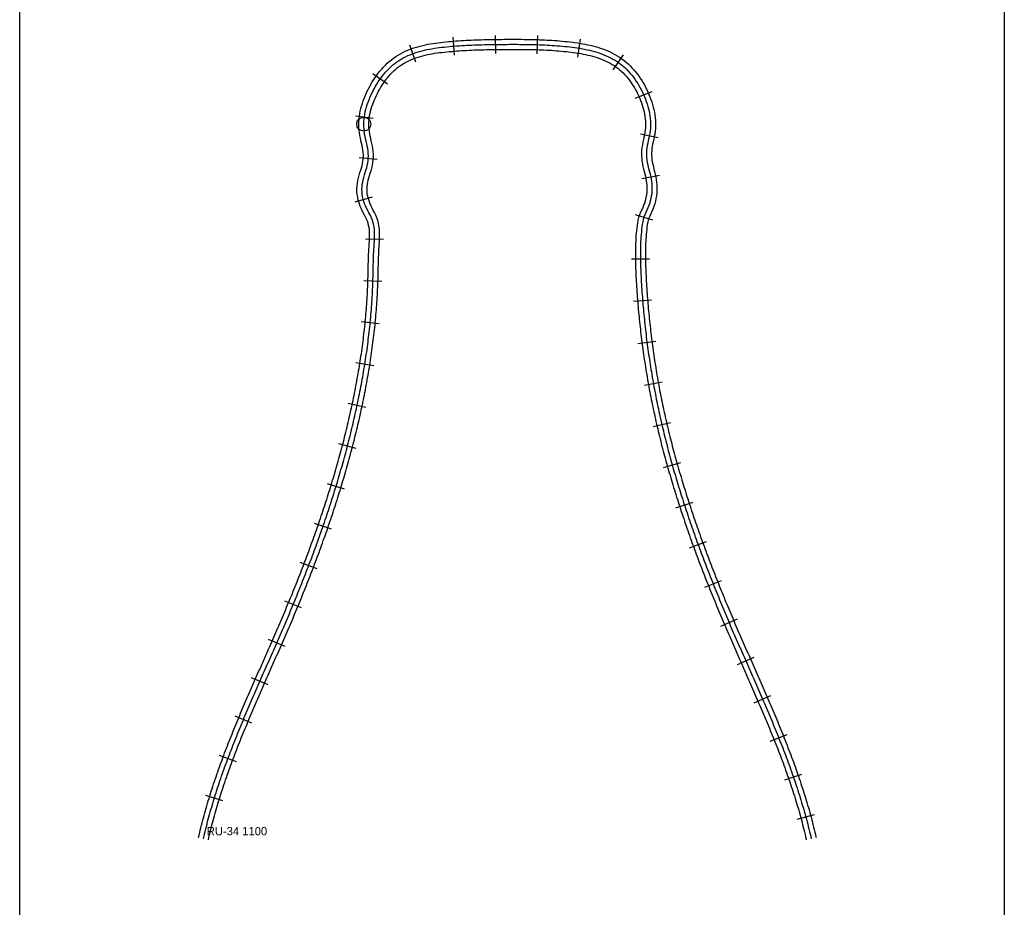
# Model space of a CAD drawing. Header units: millimetres. Extents: x 0 to 1378, y -121 to 1849.
# Tile 13 of 19: x 0 to 588, y 911 to 1441. Entities that reach past the tile are written whole.
import ezdxf

# ---------------------------------------------------------------- set-up
doc = ezdxf.new("R2010")
doc.units = ezdxf.units.MM
for name, color, linetype in [('BEND_TIGHT', 4, 'Continuous'), ('CUT_25', 2, 'Continuous'), ('FRAME', 8, 'Continuous'), ('NEON_BOTTLE', 3, 'Continuous'), ('NOTES', 7, 'Continuous'), ('TUBE_6MM', 9, 'Continuous')]:
    doc.layers.add(name, color=color, linetype=linetype)

msp = doc.modelspace()

# ---------------------------------------------------------------- linework, layer by layer
at = {"layer": 'BEND_TIGHT'}
msp.add_circle((205.49, 1379.05), 4.2, dxfattribs=at)
at = {"layer": 'CUT_25'}
for p, q in [((259.69, 1420.25), (258.83, 1431.02)), ((284.3, 1421.27), (284.17, 1432.07)), ((309.05, 1421.14), (309.41, 1431.93)), ((333.28, 1419.06), (334.97, 1429.72)), ((236.56, 1416.09), (232.93, 1426.25)), ((354.34, 1411.55), (360.54, 1420.4)), ((219.73, 1402.92), (210.94, 1409.2)), ((367.65, 1394.47), (377.65, 1398.56)), ((211.17, 1382.49), (200.46, 1383.88)), ((370.73, 1373.23), (381.32, 1371.11)), ((213.55, 1357.94), (202.79, 1358.95)), ((371.53, 1346.58), (382.13, 1348.62)), ((210.43, 1335.53), (200.09, 1332.43)), ((367.61, 1325.01), (377.96, 1321.93)), ((217.29, 1310.1), (206.5, 1310.44)), ((365.28, 1298.59), (376.08, 1298.7)), ((216.35, 1285.12), (205.56, 1285.46)), ((366.62, 1273.25), (377.38, 1274.12)), ((214.69, 1259.81), (203.94, 1260.89)), ((369.24, 1248.12), (379.95, 1249.52)), ((211.42, 1234.72), (200.75, 1236.41)), ((373.1, 1223.16), (383.73, 1225.07)), ((206.78, 1209.87), (196.21, 1212.11)), ((378.22, 1198.41), (388.74, 1200.87)), ((200.94, 1185.3), (190.5, 1188.04)), ((384.53, 1173.96), (394.92, 1176.9)), ((194.06, 1161.05), (183.73, 1164.19)), ((391.86, 1149.85), (402.13, 1153.19)), ((186.25, 1137.09), (176.05, 1140.61)), ((400.09, 1126.04), (410.24, 1129.74)), ((177.64, 1113.43), (167.55, 1117.29)), ((409.07, 1102.53), (419.1, 1106.54)), ((168.34, 1090.08), (158.36, 1094.2)), ((418.66, 1079.31), (428.59, 1083.55)), ((158.47, 1066.98), (148.58, 1071.31)), ((428.67, 1056.33), (438.55, 1060.69)), ((148.39, 1044.1), (138.5, 1048.44)), ((438.69, 1033.48), (448.61, 1037.75)), ((138.54, 1021.22), (128.58, 1025.39)), ((448.27, 1010.54), (458.3, 1014.55)), ((129.39, 998.18), (119.27, 1001.97)), ((456.93, 987.37), (467.14, 990.89)), ((121.39, 974.84), (111.07, 978.02)), ((464.23, 963.85), (474.66, 966.67))]:
    msp.add_line(p, q, dxfattribs=at)
at = {"layer": 'FRAME'}
msp.add_lwpolyline([(588, 0), (496.12, 0), (294, 0), (91.88, 0), (0, 0), (0, 288.86), (0, 924.35), (0, 1559.83), (0, 1848.69), (91.88, 1848.69), (294, 1848.69), (496.12, 1848.69), (588, 1848.69), (588, 1559.83), (588, 924.35), (588, 288.86), (588, 0)], dxfattribs=at)
at = {"layer": 'NEON_BOTTLE'}
msp.add_lwpolyline([(109.74, 952.29), (110.08, 953.75), (110.42, 955.21), (110.77, 956.67), (111.13, 958.13), (111.49, 959.58), (111.86, 961.04), (112.24, 962.49), (112.63, 963.94), (113.02, 965.39), (113.42, 966.83), (113.82, 968.28), (114.23, 969.72), (114.65, 971.16), (115.07, 972.6), (115.5, 974.04), (115.94, 975.47), (116.38, 976.9), (116.83, 978.34), (117.28, 979.77), (117.74, 981.19), (118.2, 982.62), (118.67, 984.05), (119.14, 985.47), (119.62, 986.89), (120.11, 988.31), (120.6, 989.73), (121.09, 991.14), (121.59, 992.56), (122.1, 993.97), (122.6, 995.38), (123.12, 996.79), (123.63, 998.2), (124.15, 999.61), (124.68, 1001.01), (125.21, 1002.42), (125.74, 1003.82), (126.28, 1005.22), (126.82, 1006.62), (127.36, 1008.02), (127.91, 1009.41), (128.46, 1010.81), (129.02, 1012.2), (129.58, 1013.59), (130.14, 1014.98), (130.7, 1016.37), (131.27, 1017.76), (131.84, 1019.15), (132.41, 1020.54), (132.98, 1021.92), (133.56, 1023.31), (134.14, 1024.69), (134.72, 1026.07), (135.3, 1027.46), (135.89, 1028.84), (136.48, 1030.22), (137.07, 1031.6), (137.66, 1032.97), (138.25, 1034.35), (138.85, 1035.73), (139.44, 1037.11), (140.04, 1038.48), (140.64, 1039.86), (141.24, 1041.23), (141.84, 1042.61), (142.44, 1043.98), (143.04, 1045.35), (143.65, 1046.73), (144.25, 1048.1), (144.85, 1049.47), (145.46, 1050.85), (146.06, 1052.22), (146.67, 1053.59), (147.28, 1054.96), (147.88, 1056.33), (148.49, 1057.71), (149.09, 1059.08), (149.7, 1060.45), (150.3, 1061.82), (150.91, 1063.2), (151.51, 1064.57), (152.12, 1065.94), (152.72, 1067.32), (153.32, 1068.69), (153.92, 1070.06), (154.52, 1071.44), (155.12, 1072.81), (155.72, 1074.19), (156.32, 1075.57), (156.91, 1076.94), (157.51, 1078.32), (158.1, 1079.7), (158.69, 1081.08), (159.28, 1082.46), (159.87, 1083.84), (160.45, 1085.22), (161.03, 1086.6), (161.62, 1087.98), (162.19, 1089.37), (162.77, 1090.75), (163.35, 1092.14), (163.92, 1093.52), (164.49, 1094.91), (165.06, 1096.3), (165.62, 1097.69), (166.19, 1099.08), (166.75, 1100.47), (167.31, 1101.86), (167.87, 1103.25), (168.42, 1104.65), (168.97, 1106.04), (169.52, 1107.44), (170.07, 1108.83), (170.62, 1110.23), (171.16, 1111.63), (171.7, 1113.03), (172.24, 1114.43), (172.77, 1115.83), (173.31, 1117.23), (173.84, 1118.63), (174.37, 1120.04), (174.89, 1121.44), (175.41, 1122.85), (175.93, 1124.26), (176.45, 1125.66), (176.97, 1127.07), (177.48, 1128.48), (177.99, 1129.89), (178.5, 1131.31), (179, 1132.72), (179.5, 1134.13), (180, 1135.55), (180.49, 1136.96), (180.99, 1138.38), (181.48, 1139.8), (181.96, 1141.22), (182.45, 1142.64), (182.93, 1144.06), (183.41, 1145.48), (183.88, 1146.9), (184.35, 1148.32), (184.82, 1149.75), (185.29, 1151.18), (185.75, 1152.6), (186.21, 1154.03), (186.67, 1155.46), (187.12, 1156.89), (187.57, 1158.32), (188.02, 1159.75), (188.46, 1161.19), (188.9, 1162.62), (189.34, 1164.05), (189.77, 1165.49), (190.2, 1166.93), (190.62, 1168.37), (191.05, 1169.8), (191.47, 1171.24), (191.88, 1172.69), (192.3, 1174.13), (192.71, 1175.57), (193.11, 1177.02), (193.51, 1178.46), (193.91, 1179.91), (194.31, 1181.35), (194.7, 1182.8), (195.08, 1184.25), (195.47, 1185.7), (195.85, 1187.15), (196.22, 1188.6), (196.6, 1190.06), (196.96, 1191.51), (197.33, 1192.97), (197.69, 1194.42), (198.05, 1195.88), (198.4, 1197.34), (198.75, 1198.8), (199.09, 1200.26), (199.43, 1201.72), (199.77, 1203.18), (200.1, 1204.64), (200.43, 1206.11), (200.75, 1207.57), (201.07, 1209.04), (201.39, 1210.5), (201.7, 1211.97), (202.01, 1213.44), (202.31, 1214.91), (202.61, 1216.38), (202.91, 1217.85), (203.2, 1219.32), (203.48, 1220.79), (203.76, 1222.26), (204.04, 1223.74), (204.31, 1225.21), (204.58, 1226.69), (204.84, 1228.17), (205.1, 1229.64), (205.36, 1231.12), (205.61, 1232.6), (205.85, 1234.08), (206.09, 1235.56), (206.32, 1237.04), (206.55, 1238.53), (206.78, 1240.01), (207, 1241.49), (207.21, 1242.98), (207.42, 1244.46), (207.62, 1245.95), (207.82, 1247.44), (208.01, 1248.92), (208.2, 1250.41), (208.38, 1251.9), (208.56, 1253.39), (208.73, 1254.88), (208.9, 1256.37), (209.06, 1257.86), (209.21, 1259.35), (209.36, 1260.85), (209.51, 1262.34), (209.64, 1263.83), (209.77, 1265.33), (209.9, 1266.82), (210.02, 1268.32), (210.13, 1269.81), (210.24, 1271.31), (210.35, 1272.81), (210.44, 1274.3), (210.53, 1275.8), (210.62, 1277.3), (210.69, 1278.8), (210.76, 1280.29), (210.83, 1281.79), (210.89, 1283.29), (210.94, 1284.79), (210.99, 1286.29), (211.03, 1287.79), (211.06, 1289.29), (211.1, 1290.79), (211.13, 1292.29), (211.16, 1293.79), (211.19, 1295.29), (211.23, 1296.79), (211.27, 1298.29), (211.32, 1299.79), (211.38, 1301.28), (211.45, 1302.78), (211.53, 1304.28), (211.63, 1305.78), (211.73, 1307.27), (211.82, 1308.77), (211.9, 1310.27), (211.94, 1311.77), (211.95, 1313.27), (211.9, 1314.77), (211.79, 1316.26), (211.6, 1317.75), (211.32, 1319.22), (210.95, 1320.68), (210.46, 1322.1), (209.89, 1323.48), (209.24, 1324.83), (208.51, 1326.14), (207.84, 1327.48), (207.18, 1328.82), (206.55, 1330.17), (206.01, 1331.54), (205.57, 1332.94), (205.15, 1334.34), (204.82, 1335.75), (204.58, 1337.18), (204.43, 1338.61), (204.39, 1340.05), (204.45, 1341.5), (204.6, 1342.95), (204.83, 1344.39), (205.1, 1345.83), (205.47, 1347.27), (205.91, 1348.69), (206.36, 1350.1), (206.81, 1351.52), (207.22, 1352.95), (207.57, 1354.38), (207.87, 1355.81), (208.06, 1357.26), (208.19, 1358.7), (208.24, 1360.15), (208.2, 1361.59), (208.06, 1363.04), (207.86, 1364.48), (207.59, 1365.91), (207.3, 1367.35), (206.92, 1368.79), (206.59, 1370.23), (206.28, 1371.68), (206.01, 1373.14), (205.82, 1374.61), (205.67, 1376.09), (205.59, 1377.57), (205.49, 1379.05), (205.54, 1380.53), (205.67, 1382.02), (205.86, 1383.5), (206.08, 1384.97), (206.4, 1386.44), (206.77, 1387.89), (207.18, 1389.33), (207.6, 1390.77), (208.1, 1392.18), (208.63, 1393.59), (209.19, 1394.98), (209.79, 1396.35), (210.42, 1397.71), (211.09, 1399.06), (211.79, 1400.38), (212.52, 1401.69), (213.29, 1402.98), (214.09, 1404.24), (214.93, 1405.49), (215.8, 1406.71), (216.71, 1407.9), (217.65, 1409.07), (218.63, 1410.21), (219.65, 1411.31), (220.7, 1412.38), (221.79, 1413.41), (222.92, 1414.4), (224.08, 1415.34), (225.28, 1416.24), (226.52, 1417.09), (227.79, 1417.88), (229.1, 1418.62), (230.43, 1419.32), (231.78, 1419.96), (233.16, 1420.55), (234.56, 1421.1), (235.97, 1421.61), (237.39, 1422.07), (238.83, 1422.5), (240.28, 1422.88), (241.74, 1423.24), (243.2, 1423.56), (244.67, 1423.85), (246.15, 1424.12), (247.63, 1424.36), (249.12, 1424.58), (250.6, 1424.78), (252.09, 1424.96), (253.58, 1425.12), (255.07, 1425.27), (256.57, 1425.41), (258.06, 1425.54), (259.56, 1425.66), (261.05, 1425.77), (262.55, 1425.87), (264.05, 1425.97), (265.54, 1426.06), (267.04, 1426.14), (268.54, 1426.22), (270.04, 1426.28), (271.54, 1426.35), (273.04, 1426.4), (274.54, 1426.46), (276.03, 1426.5), (277.53, 1426.54), (279.03, 1426.58), (280.53, 1426.61), (282.03, 1426.64), (283.53, 1426.66), (285.03, 1426.68), (286.53, 1426.69), (288.03, 1426.7), (289.53, 1426.71), (291.03, 1426.72), (292.53, 1426.73), (294.03, 1426.73), (295.53, 1426.73), (297.03, 1426.73), (298.53, 1426.72), (300.03, 1426.71), (301.53, 1426.69), (303.03, 1426.67), (304.53, 1426.65), (306.03, 1426.62), (307.53, 1426.58), (309.03, 1426.54), (310.53, 1426.49), (312.03, 1426.43), (313.53, 1426.37), (315.03, 1426.29), (316.52, 1426.21), (318.02, 1426.12), (319.52, 1426.02), (321.01, 1425.9), (322.51, 1425.78), (324, 1425.65), (325.49, 1425.5), (326.99, 1425.34), (328.48, 1425.17), (329.97, 1424.99), (331.45, 1424.79), (332.94, 1424.58), (334.42, 1424.34), (335.9, 1424.09), (337.37, 1423.81), (338.84, 1423.51), (340.3, 1423.18), (341.76, 1422.83), (343.21, 1422.44), (344.65, 1422.02), (346.08, 1421.56), (347.49, 1421.06), (348.89, 1420.53), (350.28, 1419.95), (351.64, 1419.33), (352.99, 1418.66), (354.31, 1417.95), (355.6, 1417.19), (356.86, 1416.38), (358.09, 1415.52), (359.28, 1414.61), (360.43, 1413.65), (361.55, 1412.64), (362.62, 1411.6), (363.65, 1410.51), (364.65, 1409.39), (365.6, 1408.23), (366.52, 1407.04), (367.4, 1405.83), (368.25, 1404.59), (369.05, 1403.33), (369.83, 1402.04), (370.56, 1400.73), (371.27, 1399.41), (371.94, 1398.07), (372.57, 1396.71), (373.14, 1395.32), (373.7, 1393.93), (374.22, 1392.53), (374.71, 1391.11), (375.12, 1389.67), (375.51, 1388.23), (375.85, 1386.78), (376.2, 1385.32), (376.41, 1383.85), (376.59, 1382.38), (376.71, 1380.91), (376.77, 1379.43), (376.74, 1377.96), (376.65, 1376.49), (376.49, 1375.03), (376.3, 1373.57), (376.01, 1372.12), (375.71, 1370.68), (375.41, 1369.23), (375.06, 1367.79), (374.81, 1366.35), (374.58, 1364.91), (374.42, 1363.46), (374.34, 1362.01), (374.34, 1360.57), (374.41, 1359.12), (374.55, 1357.68), (374.74, 1356.24), (375.03, 1354.81), (375.4, 1353.38), (375.76, 1351.95), (376.15, 1350.52), (376.52, 1349.09), (376.82, 1347.64), (377.1, 1346.2), (377.32, 1344.74), (377.48, 1343.29), (377.55, 1341.83), (377.57, 1340.38), (377.51, 1338.93), (377.42, 1337.48), (377.18, 1336.04), (376.91, 1334.62), (376.57, 1333.2), (376.24, 1331.78), (375.75, 1330.39), (375.21, 1329.01), (374.62, 1327.65), (373.97, 1326.31), (373.34, 1324.95), (372.81, 1323.55), (372.38, 1322.11), (372.05, 1320.65), (371.78, 1319.17), (371.57, 1317.69), (371.4, 1316.2), (371.25, 1314.7), (371.12, 1313.21), (371.01, 1311.71), (370.91, 1310.22), (370.83, 1308.72), (370.77, 1307.22), (370.72, 1305.72), (370.69, 1304.22), (370.67, 1302.72), (370.66, 1301.22), (370.67, 1299.72), (370.68, 1298.22), (370.71, 1296.72), (370.75, 1295.22), (370.79, 1293.72), (370.85, 1292.22), (370.91, 1290.72), (370.98, 1289.23), (371.05, 1287.73), (371.13, 1286.23), (371.22, 1284.73), (371.31, 1283.24), (371.41, 1281.74), (371.51, 1280.24), (371.61, 1278.75), (371.72, 1277.25), (371.84, 1275.75), (371.95, 1274.26), (372.07, 1272.76), (372.2, 1271.27), (372.33, 1269.77), (372.46, 1268.28), (372.6, 1266.79), (372.74, 1265.29), (372.89, 1263.8), (373.04, 1262.31), (373.2, 1260.82), (373.35, 1259.32), (373.52, 1257.83), (373.69, 1256.34), (373.86, 1254.85), (374.03, 1253.36), (374.22, 1251.87), (374.4, 1250.39), (374.59, 1248.9), (374.78, 1247.41), (374.98, 1245.92), (375.18, 1244.44), (375.39, 1242.95), (375.6, 1241.47), (375.82, 1239.98), (376.04, 1238.5), (376.26, 1237.02), (376.49, 1235.53), (376.73, 1234.05), (376.97, 1232.57), (377.21, 1231.09), (377.46, 1229.61), (377.71, 1228.13), (377.96, 1226.65), (378.22, 1225.18), (378.49, 1223.7), (378.76, 1222.23), (379.03, 1220.75), (379.31, 1219.28), (379.6, 1217.8), (379.88, 1216.33), (380.18, 1214.86), (380.47, 1213.39), (380.77, 1211.92), (381.08, 1210.45), (381.39, 1208.98), (381.71, 1207.52), (382.03, 1206.05), (382.35, 1204.59), (382.68, 1203.12), (383.01, 1201.66), (383.35, 1200.2), (383.69, 1198.74), (384.03, 1197.28), (384.38, 1195.82), (384.74, 1194.36), (385.1, 1192.91), (385.46, 1191.45), (385.82, 1190), (386.19, 1188.54), (386.57, 1187.09), (386.95, 1185.64), (387.33, 1184.19), (387.71, 1182.74), (388.1, 1181.29), (388.5, 1179.84), (388.9, 1178.4), (389.3, 1176.95), (389.7, 1175.51), (390.11, 1174.06), (390.52, 1172.62), (390.94, 1171.18), (391.36, 1169.74), (391.78, 1168.3), (392.21, 1166.86), (392.64, 1165.43), (393.07, 1163.99), (393.51, 1162.56), (393.95, 1161.12), (394.4, 1159.69), (394.84, 1158.26), (395.29, 1156.83), (395.75, 1155.4), (396.21, 1153.97), (396.67, 1152.54), (397.13, 1151.11), (397.6, 1149.69), (398.07, 1148.26), (398.54, 1146.84), (399.02, 1145.42), (399.5, 1144), (399.98, 1142.58), (400.46, 1141.16), (400.95, 1139.74), (401.45, 1138.32), (401.94, 1136.91), (402.44, 1135.49), (402.94, 1134.08), (403.44, 1132.66), (403.95, 1131.25), (404.45, 1129.84), (404.97, 1128.43), (405.48, 1127.02), (406, 1125.61), (406.52, 1124.21), (407.04, 1122.8), (407.56, 1121.4), (408.09, 1119.99), (408.62, 1118.59), (409.15, 1117.19), (409.69, 1115.78), (410.23, 1114.38), (410.76, 1112.98), (411.31, 1111.59), (411.85, 1110.19), (412.4, 1108.79), (412.95, 1107.4), (413.5, 1106), (414.05, 1104.61), (414.61, 1103.21), (415.17, 1101.82), (415.73, 1100.43), (416.29, 1099.04), (416.86, 1097.65), (417.42, 1096.26), (417.99, 1094.87), (418.56, 1093.49), (419.14, 1092.1), (419.71, 1090.71), (420.29, 1089.33), (420.87, 1087.95), (421.45, 1086.56), (422.03, 1085.18), (422.62, 1083.8), (423.2, 1082.42), (423.79, 1081.04), (424.38, 1079.66), (424.97, 1078.28), (425.57, 1076.9), (426.16, 1075.53), (426.76, 1074.15), (427.36, 1072.78), (427.95, 1071.4), (428.55, 1070.03), (429.16, 1068.65), (429.76, 1067.28), (430.36, 1065.9), (430.96, 1064.53), (431.57, 1063.16), (432.17, 1061.78), (432.78, 1060.41), (433.38, 1059.04), (433.99, 1057.67), (434.59, 1056.29), (435.2, 1054.92), (435.8, 1053.55), (436.41, 1052.18), (437.01, 1050.8), (437.62, 1049.43), (438.22, 1048.06), (438.83, 1046.69), (439.43, 1045.31), (440.03, 1043.94), (440.63, 1042.56), (441.23, 1041.19), (441.83, 1039.81), (442.43, 1038.44), (443.03, 1037.06), (443.62, 1035.69), (444.22, 1034.31), (444.81, 1032.93), (445.4, 1031.55), (445.99, 1030.17), (446.58, 1028.79), (447.16, 1027.41), (447.74, 1026.03), (448.33, 1024.65), (448.9, 1023.26), (449.48, 1021.88), (450.05, 1020.49), (450.63, 1019.1), (451.2, 1017.72), (451.76, 1016.33), (452.32, 1014.94), (452.88, 1013.55), (453.44, 1012.15), (454, 1010.76), (454.55, 1009.36), (455.09, 1007.97), (455.64, 1006.57), (456.18, 1005.17), (456.71, 1003.77), (457.25, 1002.37), (457.77, 1000.96), (458.3, 999.56), (458.82, 998.15), (459.34, 996.74), (459.85, 995.33), (460.36, 993.92), (460.86, 992.51), (461.36, 991.09), (461.85, 989.68), (462.34, 988.26), (462.82, 986.84), (463.3, 985.42), (463.78, 983.99), (464.25, 982.57), (464.71, 981.14), (465.17, 979.72), (465.62, 978.28), (466.07, 976.85), (466.51, 975.42), (466.94, 973.98), (467.37, 972.55), (467.8, 971.11), (468.21, 969.67), (468.62, 968.22), (469.03, 966.78), (469.43, 965.33), (469.82, 963.89), (470.2, 962.44), (470.58, 960.98), (470.95, 959.53), (471.31, 958.08), (471.67, 956.62), (472.02, 955.16), (472.37, 953.7), (472.69, 952.27)], dxfattribs=at)
at = {"layer": 'TUBE_6MM'}
for points in [[(106.82, 952.96), (107.15, 954.43), (107.5, 955.91), (107.85, 957.38), (108.22, 958.85), (108.58, 960.32), (108.96, 961.79), (109.34, 963.25), (109.73, 964.71), (110.12, 966.18), (110.53, 967.63), (110.93, 969.09), (111.35, 970.55), (111.77, 972), (112.2, 973.45), (112.63, 974.9), (113.07, 976.35), (113.51, 977.79), (113.96, 979.24), (114.42, 980.68), (114.88, 982.12), (115.35, 983.55), (115.82, 984.99), (116.3, 986.42), (116.78, 987.85), (117.27, 989.28), (117.76, 990.71), (118.26, 992.14), (118.76, 993.56), (119.27, 994.98), (119.78, 996.4), (120.3, 997.82), (120.82, 999.24), (121.34, 1000.65), (121.87, 1002.07), (122.4, 1003.48), (122.94, 1004.89), (123.48, 1006.3), (124.02, 1007.7), (124.57, 1009.11), (125.12, 1010.51), (125.67, 1011.91), (126.23, 1013.31), (126.79, 1014.71), (127.35, 1016.11), (127.92, 1017.5), (128.49, 1018.9), (129.06, 1020.29), (129.63, 1021.68), (130.21, 1023.07), (130.79, 1024.46), (131.37, 1025.85), (131.96, 1027.24), (132.54, 1028.63), (133.13, 1030.01), (133.72, 1031.39), (134.31, 1032.78), (134.9, 1034.16), (135.5, 1035.54), (136.09, 1036.92), (136.69, 1038.3), (137.29, 1039.68), (137.89, 1041.06), (138.49, 1042.43), (139.09, 1043.81), (139.69, 1045.19), (140.3, 1046.56), (140.9, 1047.94), (141.5, 1049.31), (142.11, 1050.68), (142.71, 1052.06), (143.32, 1053.43), (143.93, 1054.8), (144.53, 1056.17), (145.14, 1057.55), (145.74, 1058.92), (146.35, 1060.29), (146.95, 1061.66), (147.56, 1063.03), (148.16, 1064.41), (148.77, 1065.78), (149.37, 1067.15), (149.97, 1068.52), (150.58, 1069.89), (151.18, 1071.27), (151.78, 1072.64), (152.37, 1074.01), (152.97, 1075.38), (153.57, 1076.76), (154.16, 1078.13), (154.75, 1079.51), (155.34, 1080.88), (155.93, 1082.26), (156.52, 1083.63), (157.11, 1085.01), (157.69, 1086.39), (158.27, 1087.76), (158.85, 1089.14), (159.43, 1090.52), (160, 1091.9), (160.57, 1093.28), (161.15, 1094.67), (161.71, 1096.05), (162.28, 1097.43), (162.84, 1098.82), (163.41, 1100.2), (163.97, 1101.59), (164.52, 1102.98), (165.08, 1104.37), (165.63, 1105.75), (166.18, 1107.14), (166.73, 1108.53), (167.28, 1109.93), (167.82, 1111.32), (168.36, 1112.71), (168.9, 1114.11), (169.44, 1115.5), (169.97, 1116.9), (170.5, 1118.3), (171.03, 1119.69), (171.56, 1121.09), (172.08, 1122.49), (172.6, 1123.89), (173.12, 1125.29), (173.64, 1126.7), (174.15, 1128.1), (174.66, 1129.5), (175.17, 1130.91), (175.67, 1132.32), (176.17, 1133.72), (176.67, 1135.13), (177.17, 1136.54), (177.66, 1137.95), (178.15, 1139.36), (178.64, 1140.77), (179.13, 1142.19), (179.61, 1143.6), (180.09, 1145.02), (180.56, 1146.43), (181.03, 1147.85), (181.5, 1149.27), (181.97, 1150.68), (182.43, 1152.1), (182.9, 1153.52), (183.35, 1154.95), (183.81, 1156.37), (184.26, 1157.79), (184.71, 1159.22), (185.15, 1160.64), (185.59, 1162.07), (186.03, 1163.5), (186.46, 1164.92), (186.9, 1166.35), (187.32, 1167.78), (187.75, 1169.22), (188.17, 1170.65), (188.59, 1172.08), (189, 1173.51), (189.41, 1174.95), (189.82, 1176.39), (190.22, 1177.82), (190.62, 1179.26), (191.02, 1180.7), (191.41, 1182.14), (191.8, 1183.58), (192.18, 1185.02), (192.57, 1186.46), (192.94, 1187.91), (193.32, 1189.35), (193.69, 1190.8), (194.05, 1192.24), (194.42, 1193.69), (194.78, 1195.14), (195.13, 1196.59), (195.48, 1198.04), (195.83, 1199.49), (196.17, 1200.94), (196.51, 1202.39), (196.84, 1203.85), (197.18, 1205.3), (197.5, 1206.76), (197.82, 1208.21), (198.14, 1209.67), (198.46, 1211.13), (198.77, 1212.59), (199.07, 1214.05), (199.37, 1215.51), (199.67, 1216.97), (199.96, 1218.43), (200.25, 1219.89), (200.54, 1221.36), (200.82, 1222.82), (201.09, 1224.29), (201.36, 1225.75), (201.63, 1227.22), (201.89, 1228.69), (202.15, 1230.16), (202.4, 1231.62), (202.65, 1233.09), (202.89, 1234.56), (203.13, 1236.04), (203.36, 1237.51), (203.59, 1238.98), (203.81, 1240.45), (204.03, 1241.93), (204.24, 1243.4), (204.45, 1244.88), (204.65, 1246.35), (204.85, 1247.83), (205.04, 1249.3), (205.22, 1250.78), (205.4, 1252.26), (205.58, 1253.74), (205.75, 1255.22), (205.92, 1256.7), (206.07, 1258.18), (206.23, 1259.66), (206.38, 1261.14), (206.52, 1262.62), (206.65, 1264.1), (206.79, 1265.59), (206.91, 1267.07), (207.03, 1268.55), (207.14, 1270.04), (207.25, 1271.52), (207.35, 1273), (207.45, 1274.49), (207.54, 1275.97), (207.62, 1277.46), (207.7, 1278.95), (207.77, 1280.43), (207.83, 1281.92), (207.89, 1283.4), (207.94, 1284.89), (207.99, 1286.38), (208.03, 1287.87), (208.06, 1289.36), (208.1, 1290.85), (208.13, 1292.35), (208.16, 1293.85), (208.19, 1295.36), (208.23, 1296.87), (208.27, 1298.38), (208.32, 1299.9), (208.38, 1301.41), (208.46, 1302.94), (208.54, 1304.46), (208.63, 1305.97), (208.73, 1307.47), (208.82, 1308.94), (208.9, 1310.39), (208.94, 1311.82), (208.95, 1313.23), (208.91, 1314.61), (208.81, 1315.96), (208.64, 1317.28), (208.4, 1318.57), (208.07, 1319.82), (207.66, 1321.04), (207.15, 1322.25), (206.57, 1323.46), (205.86, 1324.75), (205.15, 1326.15), (204.47, 1327.54), (203.79, 1329.02), (203.17, 1330.59), (202.68, 1332.15), (202.22, 1333.7), (201.84, 1335.35), (201.58, 1337.04), (201.43, 1338.75), (201.41, 1340.46), (201.51, 1342.16), (201.7, 1343.81), (201.97, 1345.42), (202.31, 1347.04), (202.75, 1348.62), (203.21, 1350.11), (203.66, 1351.53), (204.08, 1352.9), (204.45, 1354.25), (204.75, 1355.57), (204.98, 1356.88), (205.13, 1358.21), (205.22, 1359.54), (205.22, 1360.84), (205.13, 1362.15), (204.97, 1363.5), (204.74, 1364.87), (204.47, 1366.23), (204.12, 1367.63), (203.77, 1369.13), (203.44, 1370.66), (203.13, 1372.23), (202.9, 1373.84), (202.72, 1375.44), (202.61, 1377), (202.51, 1378.62), (202.53, 1380.33), (202.65, 1381.98), (202.84, 1383.58), (203.08, 1385.18), (203.41, 1386.79), (203.79, 1388.36), (204.21, 1389.86), (204.66, 1391.38), (205.17, 1392.9), (205.72, 1394.38), (206.31, 1395.84), (206.93, 1397.29), (207.58, 1398.72), (208.28, 1400.14), (209.01, 1401.54), (209.77, 1402.91), (210.57, 1404.28), (211.41, 1405.62), (212.29, 1406.93), (213.2, 1408.23), (214.16, 1409.5), (215.15, 1410.74), (216.18, 1411.96), (217.26, 1413.14), (218.38, 1414.29), (219.54, 1415.4), (220.74, 1416.48), (221.99, 1417.51), (223.28, 1418.49), (224.61, 1419.42), (225.98, 1420.29), (227.38, 1421.1), (228.81, 1421.85), (230.26, 1422.55), (231.72, 1423.2), (233.21, 1423.79), (234.7, 1424.34), (236.21, 1424.84), (237.72, 1425.29), (239.24, 1425.71), (240.76, 1426.09), (242.29, 1426.43), (243.81, 1426.74), (245.34, 1427.02), (246.87, 1427.27), (248.4, 1427.5), (249.92, 1427.71), (251.44, 1427.9), (252.97, 1428.07), (254.49, 1428.23), (256, 1428.37), (257.52, 1428.5), (259.03, 1428.62), (260.54, 1428.74), (262.05, 1428.85), (263.56, 1428.94), (265.07, 1429.04), (266.58, 1429.12), (268.1, 1429.2), (269.61, 1429.27), (271.12, 1429.33), (272.63, 1429.39), (274.14, 1429.44), (275.65, 1429.49), (277.16, 1429.53), (278.67, 1429.57), (280.18, 1429.6), (281.68, 1429.63), (283.19, 1429.65), (284.7, 1429.67), (286.21, 1429.69), (287.71, 1429.7), (289.22, 1429.71), (290.72, 1429.72), (292.23, 1429.73), (293.73, 1429.73), (295.24, 1429.73), (296.74, 1429.73), (298.25, 1429.72), (299.76, 1429.71), (301.27, 1429.7), (302.78, 1429.68), (304.29, 1429.65), (305.8, 1429.62), (307.31, 1429.59), (308.82, 1429.55), (310.34, 1429.5), (311.85, 1429.44), (313.37, 1429.38), (314.88, 1429.3), (316.4, 1429.22), (317.91, 1429.13), (319.43, 1429.03), (320.95, 1428.92), (322.46, 1428.79), (323.98, 1428.66), (325.5, 1428.51), (327.01, 1428.36), (328.53, 1428.19), (330.05, 1428), (331.56, 1427.8), (333.08, 1427.59), (334.6, 1427.35), (336.13, 1427.09), (337.65, 1426.81), (339.17, 1426.51), (340.69, 1426.17), (342.21, 1425.81), (343.72, 1425.41), (345.23, 1424.97), (346.73, 1424.5), (348.23, 1423.98), (349.71, 1423.43), (351.19, 1422.82), (352.64, 1422.17), (354.09, 1421.47), (355.5, 1420.71), (356.9, 1419.9), (358.26, 1419.04), (359.6, 1418.12), (360.9, 1417.15), (362.15, 1416.12), (363.37, 1415.04), (364.53, 1413.92), (365.65, 1412.76), (366.72, 1411.57), (367.75, 1410.34), (368.73, 1409.09), (369.67, 1407.81), (370.57, 1406.5), (371.44, 1405.17), (372.26, 1403.82), (373.04, 1402.44), (373.79, 1401.05), (374.5, 1399.65), (375.19, 1398.19), (375.8, 1396.73), (376.38, 1395.3), (376.94, 1393.82), (377.47, 1392.3), (377.93, 1390.76), (378.34, 1389.24), (378.7, 1387.74), (379.08, 1386.16), (379.34, 1384.52), (379.54, 1382.93), (379.68, 1381.32), (379.76, 1379.67), (379.74, 1378.01), (379.65, 1376.38), (379.49, 1374.78), (379.27, 1373.16), (378.96, 1371.58), (378.65, 1370.09), (378.33, 1368.57), (377.99, 1367.17), (377.76, 1365.81), (377.55, 1364.43), (377.41, 1363.09), (377.34, 1361.76), (377.35, 1360.43), (377.43, 1359.07), (377.57, 1357.71), (377.77, 1356.39), (378.05, 1355.09), (378.42, 1353.69), (378.79, 1352.24), (379.18, 1350.77), (379.56, 1349.23), (379.87, 1347.67), (380.15, 1346.09), (380.37, 1344.47), (380.5, 1342.82), (380.56, 1341.18), (380.54, 1339.56), (380.45, 1337.9), (380.25, 1336.22), (379.96, 1334.6), (379.62, 1333.06), (379.25, 1331.48), (378.74, 1329.85), (378.16, 1328.32), (377.53, 1326.84), (376.88, 1325.42), (376.27, 1324.14), (375.78, 1322.93), (375.39, 1321.69), (375.07, 1320.41), (374.81, 1319.08), (374.6, 1317.7), (374.43, 1316.28), (374.28, 1314.83), (374.14, 1313.38), (374.03, 1311.92), (373.93, 1310.46), (373.85, 1308.99), (373.79, 1307.52), (373.74, 1306.06), (373.7, 1304.58), (373.68, 1303.11), (373.67, 1301.64), (373.67, 1300.16), (373.68, 1298.68), (373.7, 1297.2), (373.74, 1295.72), (373.78, 1294.24), (373.83, 1292.76), (373.89, 1291.27), (373.95, 1289.79), (374.03, 1288.3), (374.11, 1286.82), (374.19, 1285.33), (374.28, 1283.84), (374.38, 1282.36), (374.47, 1280.87), (374.58, 1279.38), (374.68, 1277.89), (374.8, 1276.4), (374.91, 1274.92), (375.03, 1273.43), (375.15, 1271.94), (375.28, 1270.46), (375.41, 1268.97), (375.55, 1267.49), (375.69, 1266), (375.83, 1264.52), (375.98, 1263.03), (376.14, 1261.55), (376.29, 1260.07), (376.45, 1258.58), (376.62, 1257.1), (376.79, 1255.62), (376.96, 1254.14), (377.14, 1252.66), (377.32, 1251.18), (377.51, 1249.7), (377.7, 1248.22), (377.9, 1246.74), (378.1, 1245.26), (378.3, 1243.79), (378.51, 1242.31), (378.73, 1240.84), (378.94, 1239.36), (379.17, 1237.89), (379.39, 1236.41), (379.62, 1234.94), (379.86, 1233.47), (380.1, 1232), (380.34, 1230.52), (380.59, 1229.05), (380.85, 1227.59), (381.1, 1226.12), (381.37, 1224.65), (381.63, 1223.18), (381.9, 1221.72), (382.18, 1220.25), (382.46, 1218.79), (382.75, 1217.32), (383.04, 1215.86), (383.33, 1214.4), (383.63, 1212.94), (383.93, 1211.48), (384.24, 1210.02), (384.55, 1208.56), (384.87, 1207.11), (385.19, 1205.65), (385.51, 1204.2), (385.84, 1202.74), (386.18, 1201.29), (386.51, 1199.84), (386.86, 1198.38), (387.2, 1196.93), (387.55, 1195.48), (387.91, 1194.04), (388.27, 1192.59), (388.63, 1191.14), (389, 1189.7), (389.37, 1188.25), (389.74, 1186.81), (390.12, 1185.36), (390.5, 1183.92), (390.89, 1182.48), (391.28, 1181.04), (391.68, 1179.6), (392.07, 1178.16), (392.48, 1176.73), (392.88, 1175.29), (393.29, 1173.85), (393.7, 1172.42), (394.12, 1170.99), (394.54, 1169.56), (394.96, 1168.12), (395.39, 1166.69), (395.82, 1165.26), (396.26, 1163.84), (396.69, 1162.41), (397.13, 1160.98), (397.58, 1159.56), (398.03, 1158.13), (398.48, 1156.71), (398.93, 1155.29), (399.39, 1153.87), (399.85, 1152.45), (400.32, 1151.03), (400.78, 1149.61), (401.25, 1148.19), (401.73, 1146.78), (402.2, 1145.36), (402.68, 1143.95), (403.17, 1142.53), (403.65, 1141.12), (404.14, 1139.71), (404.63, 1138.3), (405.13, 1136.89), (405.62, 1135.48), (406.12, 1134.07), (406.63, 1132.66), (407.13, 1131.26), (407.64, 1129.85), (408.15, 1128.45), (408.67, 1127.05), (409.18, 1125.64), (409.7, 1124.24), (410.23, 1122.84), (410.75, 1121.44), (411.28, 1120.04), (411.81, 1118.65), (412.34, 1117.25), (412.87, 1115.85), (413.41, 1114.46), (413.95, 1113.07), (414.49, 1111.67), (415.04, 1110.28), (415.58, 1108.89), (416.13, 1107.5), (416.68, 1106.11), (417.24, 1104.72), (417.79, 1103.33), (418.35, 1101.94), (418.91, 1100.56), (419.47, 1099.17), (420.04, 1097.79), (420.61, 1096.4), (421.17, 1095.02), (421.75, 1093.64), (422.32, 1092.26), (422.89, 1090.88), (423.47, 1089.5), (424.05, 1088.12), (424.63, 1086.74), (425.21, 1085.36), (425.8, 1083.98), (426.38, 1082.61), (426.97, 1081.23), (427.56, 1079.86), (428.15, 1078.48), (428.75, 1077.11), (429.34, 1075.73), (429.94, 1074.36), (430.54, 1072.99), (431.13, 1071.61), (431.73, 1070.24), (432.34, 1068.87), (432.94, 1067.5), (433.54, 1066.12), (434.14, 1064.75), (434.75, 1063.38), (435.35, 1062.01), (435.96, 1060.64), (436.56, 1059.27), (437.17, 1057.89), (437.77, 1056.52), (438.38, 1055.15), (438.98, 1053.78), (439.59, 1052.4), (440.19, 1051.03), (440.8, 1049.65), (441.4, 1048.28), (442.01, 1046.91), (442.61, 1045.53), (443.21, 1044.15), (443.81, 1042.78), (444.41, 1041.4), (445.01, 1040.02), (445.61, 1038.64), (446.21, 1037.27), (446.8, 1035.88), (447.4, 1034.5), (447.99, 1033.12), (448.58, 1031.74), (449.17, 1030.36), (449.76, 1028.97), (450.34, 1027.58), (450.93, 1026.2), (451.51, 1024.81), (452.09, 1023.42), (452.67, 1022.03), (453.24, 1020.64), (453.81, 1019.24), (454.38, 1017.85), (454.95, 1016.45), (455.51, 1015.06), (456.07, 1013.66), (456.63, 1012.26), (457.18, 1010.86), (457.73, 1009.45), (458.28, 1008.05), (458.82, 1006.64), (459.36, 1005.24), (459.9, 1003.83), (460.43, 1002.42), (460.96, 1001), (461.49, 999.59), (462.01, 998.17), (462.52, 996.75), (463.04, 995.33), (463.54, 993.91), (464.05, 992.49), (464.55, 991.06), (465.04, 989.64), (465.53, 988.21), (466.01, 986.78), (466.49, 985.34), (466.96, 983.91), (467.43, 982.47), (467.9, 981.03), (468.35, 979.59), (468.81, 978.15), (469.25, 976.7), (469.69, 975.26), (470.13, 973.81), (470.55, 972.36), (470.98, 970.9), (471.39, 969.45), (471.8, 967.99), (472.21, 966.53), (472.6, 965.07), (472.99, 963.61), (473.38, 962.15), (473.75, 960.68), (474.12, 959.21), (474.49, 957.74), (474.84, 956.27), (475.19, 954.79), (475.53, 953.33), (475.62, 952.95)], [(112.67, 951.62), (113, 953.07), (113.34, 954.52), (113.69, 955.96), (114.04, 957.41), (114.4, 958.85), (114.77, 960.29), (115.14, 961.72), (115.52, 963.16), (115.91, 964.6), (116.31, 966.03), (116.71, 967.46), (117.12, 968.89), (117.53, 970.32), (117.95, 971.75), (118.37, 973.17), (118.81, 974.59), (119.24, 976.02), (119.69, 977.44), (120.14, 978.86), (120.59, 980.27), (121.05, 981.69), (121.52, 983.1), (121.99, 984.52), (122.47, 985.93), (122.95, 987.34), (123.43, 988.74), (123.92, 990.15), (124.42, 991.56), (124.92, 992.96), (125.42, 994.36), (125.93, 995.76), (126.45, 997.16), (126.97, 998.56), (127.49, 999.96), (128.01, 1001.35), (128.55, 1002.75), (129.08, 1004.14), (129.62, 1005.53), (130.16, 1006.92), (130.7, 1008.31), (131.25, 1009.7), (131.8, 1011.09), (132.36, 1012.47), (132.92, 1013.86), (133.48, 1015.24), (134.04, 1016.63), (134.61, 1018.01), (135.18, 1019.39), (135.75, 1020.77), (136.33, 1022.15), (136.9, 1023.53), (137.48, 1024.91), (138.07, 1026.29), (138.65, 1027.66), (139.24, 1029.04), (139.82, 1030.42), (140.41, 1031.79), (141.01, 1033.17), (141.6, 1034.54), (142.19, 1035.91), (142.79, 1037.29), (143.39, 1038.66), (143.99, 1040.03), (144.59, 1041.4), (145.19, 1042.78), (145.79, 1044.15), (146.39, 1045.52), (147, 1046.89), (147.6, 1048.26), (148.2, 1049.64), (148.81, 1051.01), (149.41, 1052.38), (150.02, 1053.75), (150.63, 1055.12), (151.23, 1056.5), (151.84, 1057.87), (152.44, 1059.24), (153.05, 1060.61), (153.66, 1061.99), (154.26, 1063.36), (154.86, 1064.74), (155.47, 1066.11), (156.07, 1067.49), (156.67, 1068.86), (157.27, 1070.24), (157.87, 1071.62), (158.47, 1072.99), (159.07, 1074.37), (159.67, 1075.75), (160.26, 1077.13), (160.86, 1078.52), (161.45, 1079.9), (162.04, 1081.28), (162.63, 1082.66), (163.22, 1084.05), (163.8, 1085.44), (164.38, 1086.82), (164.96, 1088.21), (165.54, 1089.6), (166.12, 1090.99), (166.69, 1092.38), (167.26, 1093.77), (167.83, 1095.16), (168.4, 1096.56), (168.97, 1097.95), (169.53, 1099.35), (170.09, 1100.74), (170.65, 1102.14), (171.21, 1103.54), (171.76, 1104.94), (172.32, 1106.34), (172.87, 1107.74), (173.41, 1109.14), (173.96, 1110.55), (174.5, 1111.95), (175.04, 1113.35), (175.58, 1114.76), (176.11, 1116.17), (176.64, 1117.58), (177.17, 1118.98), (177.7, 1120.39), (178.23, 1121.81), (178.75, 1123.22), (179.27, 1124.63), (179.79, 1126.05), (180.3, 1127.46), (180.81, 1128.88), (181.32, 1130.29), (181.83, 1131.71), (182.33, 1133.13), (182.83, 1134.55), (183.33, 1135.97), (183.82, 1137.4), (184.31, 1138.82), (184.8, 1140.25), (185.29, 1141.67), (185.77, 1143.1), (186.25, 1144.53), (186.73, 1145.95), (187.2, 1147.38), (187.67, 1148.82), (188.14, 1150.25), (188.61, 1151.68), (189.07, 1153.11), (189.52, 1154.55), (189.98, 1155.99), (190.43, 1157.42), (190.88, 1158.86), (191.33, 1160.3), (191.77, 1161.74), (192.21, 1163.18), (192.64, 1164.63), (193.07, 1166.07), (193.5, 1167.52), (193.93, 1168.96), (194.35, 1170.41), (194.77, 1171.86), (195.18, 1173.31), (195.59, 1174.76), (196, 1176.21), (196.4, 1177.66), (196.8, 1179.11), (197.2, 1180.57), (197.59, 1182.02), (197.98, 1183.48), (198.37, 1184.94), (198.75, 1186.4), (199.13, 1187.86), (199.5, 1189.32), (199.87, 1190.78), (200.24, 1192.24), (200.6, 1193.71), (200.96, 1195.17), (201.31, 1196.64), (201.67, 1198.1), (202.01, 1199.57), (202.35, 1201.04), (202.69, 1202.51), (203.03, 1203.98), (203.36, 1205.45), (203.68, 1206.93), (204.01, 1208.4), (204.32, 1209.87), (204.64, 1211.35), (204.95, 1212.83), (205.25, 1214.3), (205.55, 1215.78), (205.85, 1217.26), (206.14, 1218.74), (206.43, 1220.22), (206.71, 1221.71), (206.99, 1223.19), (207.26, 1224.67), (207.53, 1226.16), (207.8, 1227.64), (208.06, 1229.13), (208.31, 1230.62), (208.56, 1232.11), (208.81, 1233.6), (209.05, 1235.09), (209.29, 1236.58), (209.52, 1238.07), (209.74, 1239.57), (209.96, 1241.06), (210.18, 1242.55), (210.39, 1244.05), (210.59, 1245.55), (210.79, 1247.04), (210.99, 1248.54), (211.18, 1250.04), (211.36, 1251.54), (211.54, 1253.04), (211.71, 1254.54), (211.88, 1256.05), (212.04, 1257.55), (212.2, 1259.05), (212.35, 1260.55), (212.49, 1262.06), (212.63, 1263.56), (212.76, 1265.07), (212.89, 1266.58), (213.01, 1268.08), (213.13, 1269.59), (213.24, 1271.1), (213.34, 1272.61), (213.44, 1274.12), (213.53, 1275.63), (213.61, 1277.14), (213.69, 1278.65), (213.76, 1280.16), (213.83, 1281.67), (213.89, 1283.18), (213.94, 1284.69), (213.99, 1286.2), (214.03, 1287.71), (214.06, 1289.22), (214.1, 1290.73), (214.13, 1292.23), (214.16, 1293.72), (214.19, 1295.22), (214.23, 1296.71), (214.27, 1298.19), (214.32, 1299.68), (214.38, 1301.16), (214.45, 1302.63), (214.53, 1304.1), (214.62, 1305.59), (214.72, 1307.08), (214.82, 1308.6), (214.89, 1310.15), (214.94, 1311.72), (214.95, 1313.31), (214.9, 1314.93), (214.78, 1316.57), (214.57, 1318.22), (214.25, 1319.88), (213.82, 1321.54), (213.27, 1323.16), (212.62, 1324.71), (211.9, 1326.21), (211.16, 1327.55), (210.52, 1328.82), (209.88, 1330.13), (209.3, 1331.37), (208.83, 1332.59), (208.42, 1333.9), (208.03, 1335.22), (207.73, 1336.49), (207.53, 1337.77), (207.42, 1339.04), (207.41, 1340.33), (207.48, 1341.63), (207.64, 1342.96), (207.87, 1344.31), (208.14, 1345.62), (208.5, 1346.92), (208.94, 1348.31), (209.39, 1349.75), (209.85, 1351.24), (210.27, 1352.79), (210.64, 1354.39), (210.92, 1356.03), (211.11, 1357.68), (211.22, 1359.35), (211.22, 1361.04), (211.1, 1362.72), (210.9, 1364.36), (210.64, 1365.94), (210.33, 1367.53), (209.95, 1369.04), (209.62, 1370.46), (209.31, 1371.86), (209.05, 1373.23), (208.85, 1374.59), (208.7, 1375.97), (208.6, 1377.4), (208.51, 1378.77), (208.53, 1380.07), (208.63, 1381.4), (208.79, 1382.79), (208.99, 1384.15), (209.26, 1385.48), (209.59, 1386.83), (209.98, 1388.21), (210.38, 1389.58), (210.83, 1390.9), (211.32, 1392.22), (211.85, 1393.55), (212.41, 1394.86), (213.01, 1396.15), (213.63, 1397.43), (214.29, 1398.69), (214.98, 1399.94), (215.7, 1401.16), (216.45, 1402.36), (217.24, 1403.54), (218.05, 1404.7), (218.9, 1405.83), (219.78, 1406.93), (220.69, 1408), (221.63, 1409.03), (222.6, 1410.04), (223.61, 1411), (224.64, 1411.92), (225.71, 1412.8), (226.81, 1413.64), (227.94, 1414.42), (229.1, 1415.16), (230.29, 1415.85), (231.52, 1416.5), (232.77, 1417.11), (234.05, 1417.67), (235.35, 1418.19), (236.67, 1418.67), (238.02, 1419.12), (239.37, 1419.53), (240.75, 1419.9), (242.14, 1420.25), (243.54, 1420.56), (244.95, 1420.85), (246.38, 1421.11), (247.81, 1421.35), (249.25, 1421.57), (250.69, 1421.76), (252.15, 1421.94), (253.61, 1422.11), (255.07, 1422.26), (256.54, 1422.39), (258.02, 1422.52), (259.5, 1422.64), (260.98, 1422.75), (262.46, 1422.86), (263.94, 1422.96), (265.42, 1423.05), (266.91, 1423.13), (268.39, 1423.2), (269.88, 1423.27), (271.36, 1423.34), (272.85, 1423.4), (274.34, 1423.45), (275.83, 1423.49), (277.32, 1423.53), (278.81, 1423.57), (280.3, 1423.6), (281.79, 1423.63), (283.28, 1423.65), (284.77, 1423.67), (286.26, 1423.69), (287.76, 1423.7), (289.25, 1423.71), (290.75, 1423.72), (292.24, 1423.73), (293.74, 1423.73), (295.23, 1423.73), (296.73, 1423.73), (298.22, 1423.72), (299.71, 1423.71), (301.2, 1423.7), (302.69, 1423.68), (304.18, 1423.66), (305.67, 1423.63), (307.16, 1423.59), (308.64, 1423.55), (310.13, 1423.5), (311.61, 1423.45), (313.09, 1423.38), (314.58, 1423.31), (316.06, 1423.23), (317.53, 1423.14), (319.01, 1423.04), (320.49, 1422.93), (321.96, 1422.82), (323.43, 1422.69), (324.9, 1422.54), (326.37, 1422.39), (327.83, 1422.23), (329.29, 1422.05), (330.75, 1421.86), (332.2, 1421.65), (333.65, 1421.43), (335.08, 1421.19), (336.51, 1420.92), (337.93, 1420.64), (339.34, 1420.32), (340.74, 1419.99), (342.13, 1419.62), (343.5, 1419.23), (344.86, 1418.8), (346.2, 1418.34), (347.52, 1417.84), (348.82, 1417.31), (350.1, 1416.74), (351.36, 1416.12), (352.59, 1415.47), (353.79, 1414.77), (354.96, 1414.03), (356.1, 1413.25), (357.2, 1412.42), (358.26, 1411.55), (359.29, 1410.64), (360.29, 1409.68), (361.25, 1408.68), (362.19, 1407.64), (363.09, 1406.57), (363.95, 1405.46), (364.78, 1404.33), (365.59, 1403.16), (366.36, 1401.98), (367.09, 1400.77), (367.8, 1399.53), (368.47, 1398.28), (369.11, 1397.01), (369.71, 1395.75), (370.25, 1394.45), (370.8, 1393.1), (371.3, 1391.77), (371.76, 1390.46), (372.16, 1389.12), (372.53, 1387.75), (372.87, 1386.34), (373.19, 1384.99), (373.4, 1383.67), (373.58, 1382.29), (373.7, 1380.91), (373.77, 1379.56), (373.75, 1378.22), (373.67, 1376.86), (373.53, 1375.48), (373.35, 1374.13), (373.08, 1372.76), (372.78, 1371.32), (372.48, 1369.9), (372.12, 1368.38), (371.84, 1366.78), (371.6, 1365.2), (371.43, 1363.56), (371.34, 1361.89), (371.36, 1360.22), (371.45, 1358.58), (371.62, 1356.96), (371.87, 1355.32), (372.22, 1353.69), (372.61, 1352.19), (372.99, 1350.73), (373.37, 1349.29), (373.7, 1347.93), (373.98, 1346.55), (374.22, 1345.17), (374.4, 1343.82), (374.51, 1342.48), (374.56, 1341.12), (374.54, 1339.75), (374.47, 1338.41), (374.32, 1337.11), (374.08, 1335.78), (373.77, 1334.39), (373.46, 1333.05), (373.07, 1331.81), (372.59, 1330.55), (372.05, 1329.27), (371.44, 1327.96), (370.77, 1326.53), (370.14, 1324.96), (369.62, 1323.34), (369.21, 1321.71), (368.9, 1320.1), (368.66, 1318.51), (368.47, 1316.96), (368.31, 1315.42), (368.17, 1313.89), (368.05, 1312.35), (367.94, 1310.82), (367.86, 1309.29), (367.79, 1307.76), (367.74, 1306.23), (367.7, 1304.7), (367.68, 1303.18), (367.67, 1301.65), (367.67, 1300.13), (367.68, 1298.61), (367.7, 1297.09), (367.74, 1295.57), (367.78, 1294.05), (367.83, 1292.54), (367.89, 1291.02), (367.96, 1289.51), (368.03, 1288), (368.12, 1286.49), (368.2, 1284.98), (368.29, 1283.47), (368.39, 1281.97), (368.49, 1280.46), (368.59, 1278.96), (368.7, 1277.45), (368.81, 1275.95), (368.93, 1274.45), (369.05, 1272.94), (369.18, 1271.44), (369.3, 1269.94), (369.44, 1268.43), (369.58, 1266.93), (369.72, 1265.43), (369.86, 1263.93), (370.01, 1262.43), (370.17, 1260.93), (370.33, 1259.43), (370.49, 1257.93), (370.66, 1256.43), (370.83, 1254.93), (371.01, 1253.43), (371.19, 1251.93), (371.37, 1250.43), (371.56, 1248.94), (371.75, 1247.44), (371.95, 1245.95), (372.16, 1244.45), (372.36, 1242.96), (372.57, 1241.46), (372.79, 1239.97), (373.01, 1238.48), (373.23, 1236.98), (373.46, 1235.49), (373.7, 1234), (373.94, 1232.51), (374.18, 1231.02), (374.43, 1229.53), (374.68, 1228.04), (374.93, 1226.56), (375.2, 1225.07), (375.46, 1223.59), (375.73, 1222.1), (376.01, 1220.62), (376.29, 1219.13), (376.57, 1217.65), (376.86, 1216.17), (377.15, 1214.69), (377.45, 1213.21), (377.75, 1211.73), (378.06, 1210.25), (378.37, 1208.78), (378.68, 1207.3), (379, 1205.83), (379.33, 1204.35), (379.66, 1202.88), (379.99, 1201.41), (380.33, 1199.94), (380.67, 1198.47), (381.02, 1197), (381.37, 1195.53), (381.72, 1194.07), (382.08, 1192.6), (382.44, 1191.14), (382.81, 1189.67), (383.18, 1188.21), (383.56, 1186.75), (383.94, 1185.29), (384.32, 1183.83), (384.71, 1182.37), (385.1, 1180.92), (385.49, 1179.46), (385.89, 1178.01), (386.29, 1176.55), (386.7, 1175.1), (387.11, 1173.65), (387.52, 1172.2), (387.94, 1170.75), (388.36, 1169.31), (388.78, 1167.86), (389.21, 1166.41), (389.64, 1164.97), (390.08, 1163.53), (390.52, 1162.08), (390.96, 1160.64), (391.4, 1159.2), (391.85, 1157.76), (392.31, 1156.33), (392.76, 1154.89), (393.22, 1153.46), (393.68, 1152.02), (394.15, 1150.59), (394.61, 1149.16), (395.09, 1147.72), (395.56, 1146.3), (396.04, 1144.87), (396.52, 1143.44), (397, 1142.01), (397.49, 1140.59), (397.98, 1139.16), (398.47, 1137.74), (398.97, 1136.32), (399.47, 1134.9), (399.97, 1133.48), (400.47, 1132.06), (400.98, 1130.64), (401.49, 1129.22), (402, 1127.81), (402.52, 1126.39), (403.04, 1124.98), (403.56, 1123.56), (404.08, 1122.15), (404.61, 1120.74), (405.13, 1119.33), (405.66, 1117.92), (406.2, 1116.52), (406.73, 1115.11), (407.27, 1113.7), (407.81, 1112.3), (408.36, 1110.89), (408.9, 1109.49), (409.45, 1108.09), (410, 1106.69), (410.55, 1105.29), (411.11, 1103.89), (411.67, 1102.49), (412.23, 1101.1), (412.79, 1099.7), (413.35, 1098.31), (413.92, 1096.91), (414.49, 1095.52), (415.06, 1094.13), (415.63, 1092.73), (416.2, 1091.34), (416.78, 1089.95), (417.36, 1088.57), (417.94, 1087.18), (418.52, 1085.79), (419.1, 1084.4), (419.69, 1083.02), (420.28, 1081.63), (420.87, 1080.25), (421.46, 1078.87), (422.05, 1077.49), (422.64, 1076.11), (423.24, 1074.73), (423.84, 1073.35), (424.44, 1071.97), (425.03, 1070.59), (425.64, 1069.21), (426.24, 1067.84), (426.84, 1066.46), (427.44, 1065.09), (428.05, 1063.71), (428.65, 1062.34), (429.26, 1060.96), (429.86, 1059.59), (430.47, 1058.22), (431.07, 1056.84), (431.68, 1055.47), (432.28, 1054.1), (432.89, 1052.73), (433.49, 1051.35), (434.1, 1049.98), (434.7, 1048.61), (435.31, 1047.24), (435.91, 1045.87), (436.51, 1044.49), (437.11, 1043.12), (437.71, 1041.75), (438.31, 1040.38), (438.91, 1039), (439.51, 1037.63), (440.11, 1036.26), (440.7, 1034.88), (441.29, 1033.51), (441.89, 1032.14), (442.48, 1030.76), (443.06, 1029.38), (443.65, 1028.01), (444.23, 1026.63), (444.82, 1025.25), (445.4, 1023.88), (445.97, 1022.5), (446.55, 1021.12), (447.12, 1019.74), (447.69, 1018.35), (448.26, 1016.97), (448.82, 1015.59), (449.38, 1014.2), (449.94, 1012.82), (450.5, 1011.43), (451.05, 1010.05), (451.6, 1008.66), (452.14, 1007.27), (452.69, 1005.88), (453.22, 1004.49), (453.76, 1003.09), (454.29, 1001.7), (454.82, 1000.3), (455.34, 998.91), (455.86, 997.51), (456.37, 996.11), (456.88, 994.71), (457.39, 993.31), (457.89, 991.9), (458.39, 990.5), (458.88, 989.09), (459.37, 987.68), (459.85, 986.27), (460.33, 984.86), (460.8, 983.45), (461.26, 982.04), (461.72, 980.62), (462.18, 979.2), (462.63, 977.79), (463.08, 976.37), (463.52, 974.94), (463.95, 973.52), (464.38, 972.1), (464.8, 970.67), (465.21, 969.24), (465.62, 967.81), (466.02, 966.38), (466.42, 964.95), (466.81, 963.51), (467.19, 962.08), (467.57, 960.64), (467.94, 959.2), (468.3, 957.76), (468.66, 956.32), (469.01, 954.87), (469.35, 953.43), (469.68, 951.98), (469.77, 951.6)]]:
    msp.add_lwpolyline(points, dxfattribs=at)

# ---------------------------------------------------------------- texts
at = {"layer": 'NOTES'}
msp.add_text('RU-34 1100', height=5, dxfattribs=at).set_placement((111.74, 954.29))

doc.saveas('drawing.dxf')
